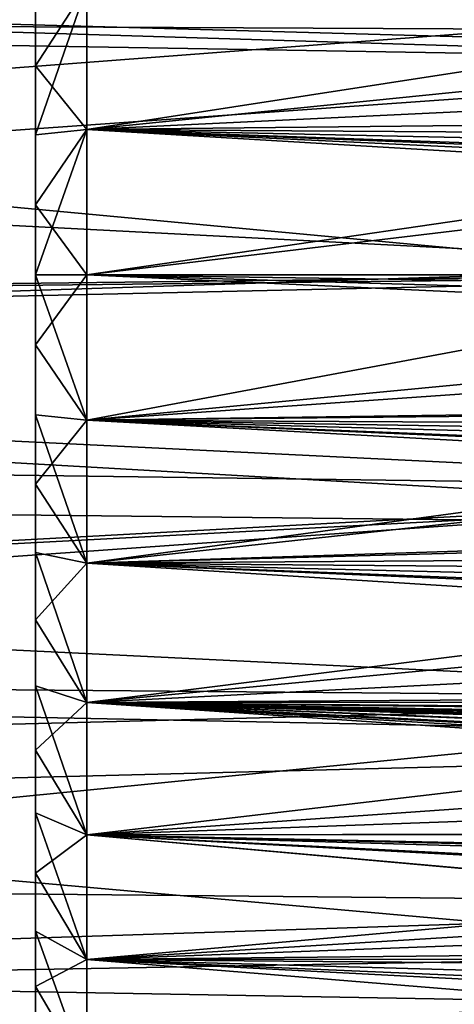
# Model space of a CAD drawing. Header units: millimetres. Extents: x -100 to 100, y -64 to 136.
# Tile 82 of 256: x -33 to -28, y -8 to 3. Entities that reach past the tile are written whole.
import ezdxf

# ---------------------------------------------------------------- set-up
doc = ezdxf.new("R2010")
doc.units = ezdxf.units.MM
doc.header["$LTSCALE"] = 159.143519
for name, color, linetype in [('141', 7, 'CONTINUOUS'), ('144', 7, 'CONTINUOUS'), ('257', 7, 'CONTINUOUS'), ('261', 7, 'CONTINUOUS'), ('262', 7, 'CONTINUOUS'), ('397', 7, 'CONTINUOUS'), ('407', 7, 'CONTINUOUS'), ('412', 7, 'CONTINUOUS'), ('437', 7, 'CONTINUOUS')]:
    doc.layers.add(name, color=color, linetype=linetype)

msp = doc.modelspace()

# ---------------------------------------------------------------- linework, layer by layer
at = {"layer": '141', "color": 7, "linetype": 'CONTINUOUS', "true_color": 0x8c979c}
for points in [[(-4.709, 0, -14.179), (-4.732, -0.398, -14.173), (-32.417, 0, -13.695), (-4.709, 0, -14.179)], [(-4.732, -0.398, -14.173), (-4.806, -0.812, -14.154), (-32.417, 0, -13.695), (-4.732, -0.398, -14.173)], [(-4.806, -0.812, -14.154), (-4.945, -1.27, -14.118), (-32.417, 0, -13.695), (-4.806, -0.812, -14.154)], [(-32.417, 0, -13.695), (-4.945, -1.27, -14.118), (-32.417, -1.651, -13.595), (-32.417, 0, -13.695)], [(-23.567, 0, 13.85), (-32.417, 0, 13.695), (-32.417, -1.651, 13.595), (-23.567, 0, 13.85)], [(-23.534, -0.802, 13.827), (-23.567, 0, 13.85), (-32.417, -1.651, 13.595), (-23.534, -0.802, 13.827)], [(-23.513, -1.029, 13.812), (-23.534, -0.802, 13.827), (-32.417, -1.651, 13.595), (-23.513, -1.029, 13.812)], [(-23.438, -1.561, 13.764), (-23.513, -1.029, 13.812), (-32.417, -1.651, 13.595), (-23.438, -1.561, 13.764)], [(-4.945, -1.27, -14.118), (-5.168, -1.794, -14.057), (-32.417, -1.651, -13.595), (-4.945, -1.27, -14.118)], [(-23.339, -2.046, 13.702), (-23.438, -1.561, 13.764), (-32.417, -1.651, 13.595), (-23.339, -2.046, 13.702)], [(-5.168, -1.794, -14.057), (-5.318, -2.085, -14.014), (-32.417, -1.651, -13.595), (-5.168, -1.794, -14.057)], [(-5.318, -2.085, -14.014), (-5.5, -2.398, -13.96), (-32.417, -1.651, -13.595), (-5.318, -2.085, -14.014)], [(-5.5, -2.398, -13.96), (-5.715, -2.735, -13.895), (-32.417, -1.651, -13.595), (-5.5, -2.398, -13.96)], [(-5.715, -2.735, -13.895), (-5.967, -3.097, -13.814), (-32.417, -1.651, -13.595), (-5.715, -2.735, -13.895)], [(-32.417, -1.651, -13.595), (-5.967, -3.097, -13.814), (-32.417, -3.277, -13.297), (-32.417, -1.651, -13.595)], [(-32.417, -3.277, 13.297), (-23.339, -2.046, 13.702), (-32.417, -1.651, 13.595), (-32.417, -3.277, 13.297)], [(-23.278, -2.281, 13.666), (-23.339, -2.046, 13.702), (-32.417, -3.277, 13.297), (-23.278, -2.281, 13.666)], [(-23.053, -2.974, 13.536), (-23.278, -2.281, 13.666), (-32.417, -3.277, 13.297), (-23.053, -2.974, 13.536)], [(-23.034, -3.023, 13.525), (-23.053, -2.974, 13.536), (-32.417, -3.277, 13.297), (-23.034, -3.023, 13.525)], [(-22.761, -3.649, 13.375), (-23.034, -3.023, 13.525), (-32.417, -3.277, 13.297), (-22.761, -3.649, 13.375)], [(-5.967, -3.097, -13.814), (-6.258, -3.487, -13.715), (-32.417, -3.277, -13.297), (-5.967, -3.097, -13.814)], [(-6.972, -4.362, -13.45), (-7.399, -4.852, -13.273), (-32.417, -3.277, -13.297), (-6.972, -4.362, -13.45)], [(-32.417, -3.277, -13.297), (-7.399, -4.852, -13.273), (-32.417, -4.857, -12.805), (-32.417, -3.277, -13.297)], [(-6.258, -3.487, -13.715), (-6.592, -3.908, -13.595), (-32.417, -3.277, -13.297), (-6.258, -3.487, -13.715)], [(-6.592, -3.908, -13.595), (-6.972, -4.362, -13.45), (-32.417, -3.277, -13.297), (-6.592, -3.908, -13.595)], [(-32.417, -4.857, 12.805), (-22.761, -3.649, 13.375), (-32.417, -3.277, 13.297), (-32.417, -4.857, 12.805)], [(-22.615, -3.936, 13.296), (-22.761, -3.649, 13.375), (-32.417, -4.857, 12.805), (-22.615, -3.936, 13.296)], [(-22.38, -4.349, 13.171), (-22.615, -3.936, 13.296), (-32.417, -4.857, 12.805), (-22.38, -4.349, 13.171)], [(-22.097, -4.791, 13.022), (-22.38, -4.349, 13.171), (-32.417, -4.857, 12.805), (-22.097, -4.791, 13.022)], [(-21.854, -5.129, 12.897), (-22.097, -4.791, 13.022), (-32.417, -4.857, 12.805), (-21.854, -5.129, 12.897)], [(-7.399, -4.852, -13.273), (-7.63, -5.071, -13.186), (-32.417, -4.857, -12.805), (-7.399, -4.852, -13.273)], [(-10.004, -6.191, -12.653), (-10.564, -6.345, -12.565), (-32.417, -4.857, -12.805), (-10.004, -6.191, -12.653)], [(-9.643, -6.077, -12.715), (-10.004, -6.191, -12.653), (-32.417, -4.857, -12.805), (-9.643, -6.077, -12.715)], [(-32.417, -4.857, -12.805), (-10.564, -6.345, -12.565), (-32.417, -6.364, -12.126), (-32.417, -4.857, -12.805)], [(-9.489, -6.025, -12.743), (-9.643, -6.077, -12.715), (-32.417, -4.857, -12.805), (-9.489, -6.025, -12.743)], [(-8.99, -5.835, -12.84), (-9.489, -6.025, -12.743), (-32.417, -4.857, -12.805), (-8.99, -5.835, -12.84)], [(-8.926, -5.809, -12.853), (-8.99, -5.835, -12.84), (-32.417, -4.857, -12.805), (-8.926, -5.809, -12.853)], [(-8.51, -5.621, -12.944), (-8.926, -5.809, -12.853), (-32.417, -4.857, -12.805), (-8.51, -5.621, -12.944)], [(-8.371, -5.551, -12.977), (-8.51, -5.621, -12.944), (-32.417, -4.857, -12.805), (-8.371, -5.551, -12.977)], [(-8.077, -5.387, -13.052), (-8.371, -5.551, -12.977), (-32.417, -4.857, -12.805), (-8.077, -5.387, -13.052)], [(-7.947, -5.305, -13.088), (-8.077, -5.387, -13.052), (-32.417, -4.857, -12.805), (-7.947, -5.305, -13.088)], [(-7.701, -5.129, -13.163), (-7.947, -5.305, -13.088), (-32.417, -4.857, -12.805), (-7.701, -5.129, -13.163)], [(-7.63, -5.071, -13.186), (-7.701, -5.129, -13.163), (-32.417, -4.857, -12.805), (-7.63, -5.071, -13.186)], [(-32.417, -6.364, 12.126), (-21.854, -5.129, 12.897), (-32.417, -4.857, 12.805), (-32.417, -6.364, 12.126)], [(-21.485, -5.596, 12.708), (-21.854, -5.129, 12.897), (-32.417, -6.364, 12.126), (-21.485, -5.596, 12.708)], [(-21.167, -5.959, 12.548), (-21.485, -5.596, 12.708), (-32.417, -6.364, 12.126), (-21.167, -5.959, 12.548)], [(-20.797, -6.347, 12.364), (-21.167, -5.959, 12.548), (-32.417, -6.364, 12.126), (-20.797, -6.347, 12.364)], [(-10.564, -6.345, -12.565), (-12.107, -6.785, -12.303), (-32.417, -6.364, -12.126), (-10.564, -6.345, -12.565)], [(-20.414, -6.715, 12.175), (-20.797, -6.347, 12.364), (-32.417, -6.364, 12.126), (-20.414, -6.715, 12.175)], [(-32.417, -7.78, 11.271), (-20.414, -6.715, 12.175), (-32.417, -6.364, 12.126), (-32.417, -7.78, 11.271)], [(-14.954, -7.916, -11.547), (-14.973, -7.925, -11.541), (-32.417, -6.364, -12.126), (-14.954, -7.916, -11.547)], [(-32.417, -6.364, -12.126), (-14.973, -7.925, -11.541), (-32.417, -7.78, -11.271), (-32.417, -6.364, -12.126)], [(-13.718, -7.366, -11.931), (-14.954, -7.916, -11.547), (-32.417, -6.364, -12.126), (-13.718, -7.366, -11.931)], [(-13.583, -7.311, -11.967), (-13.718, -7.366, -11.931), (-32.417, -6.364, -12.126), (-13.583, -7.311, -11.967)], [(-12.269, -6.837, -12.27), (-13.583, -7.311, -11.967), (-32.417, -6.364, -12.126), (-12.269, -6.837, -12.27)], [(-12.107, -6.785, -12.303), (-12.269, -6.837, -12.27), (-32.417, -6.364, -12.126), (-12.107, -6.785, -12.303)], [(-20.067, -7.025, 12.006), (-20.414, -6.715, 12.175), (-32.417, -7.78, 11.271), (-20.067, -7.025, 12.006)], [(-19.731, -7.307, 11.844), (-20.067, -7.025, 12.006), (-32.417, -7.78, 11.271), (-19.731, -7.307, 11.844)], [(-19.318, -7.648, 11.635), (-19.731, -7.307, 11.844), (-32.417, -7.78, 11.271), (-19.318, -7.648, 11.635)], [(-19.177, -7.769, 11.558), (-19.318, -7.648, 11.635), (-32.417, -7.78, 11.271), (-19.177, -7.769, 11.558)], [(-18.768, -8.163, 11.292), (-19.177, -7.769, 11.558), (-32.417, -7.78, 11.271), (-18.768, -8.163, 11.292)], [(-32.417, -9.082, 10.251), (-18.768, -8.163, 11.292), (-32.417, -7.78, 11.271), (-32.417, -9.082, 10.251)], [(-16.264, -8.621, -11.002), (-16.939, -9.044, -10.641), (-32.417, -7.78, -11.271), (-16.264, -8.621, -11.002)], [(-32.417, -7.78, -11.271), (-16.939, -9.044, -10.641), (-32.417, -9.082, -10.251), (-32.417, -7.78, -11.271)], [(-16.021, -8.479, -11.117), (-16.264, -8.621, -11.002), (-32.417, -7.78, -11.271), (-16.021, -8.479, -11.117)], [(-14.973, -7.925, -11.541), (-16.021, -8.479, -11.117), (-32.417, -7.78, -11.271), (-14.973, -7.925, -11.541)], [(-18.642, -8.304, 11.191), (-18.768, -8.163, 11.292), (-32.417, -9.082, 10.251), (-18.642, -8.304, 11.191)]]:
    msp.add_3dface(points, dxfattribs=at)
at = {"layer": '144', "color": 7, "linetype": 'CONTINUOUS', "true_color": 0x8c979c}
for points in [[(-5.944, 3.065, -13.821), (-5.543, 2.468, -13.948), (-32.417, 3.277, -13.297), (-5.944, 3.065, -13.821)], [(-5.543, 2.468, -13.948), (-5.241, 1.941, -14.036), (-32.417, 3.277, -13.297), (-5.543, 2.468, -13.948)], [(-32.417, 3.277, -13.297), (-5.241, 1.941, -14.036), (-32.417, 1.651, -13.595), (-32.417, 3.277, -13.297)], [(-32.417, 1.651, 13.595), (-23.107, 3.087, 13.509), (-32.417, 3.277, 13.297), (-32.417, 1.651, 13.595)], [(-23.253, 2.578, 13.613), (-23.107, 3.087, 13.509), (-32.417, 1.651, 13.595), (-23.253, 2.578, 13.613)], [(-23.368, 2.083, 13.695), (-23.253, 2.578, 13.613), (-32.417, 1.651, 13.595), (-23.368, 2.083, 13.695)], [(-23.493, 1.305, 13.789), (-23.368, 2.083, 13.695), (-32.417, 1.651, 13.595), (-23.493, 1.305, 13.789)], [(-5.241, 1.941, -14.036), (-5.024, 1.475, -14.096), (-32.417, 1.651, -13.595), (-5.241, 1.941, -14.036)], [(-5.024, 1.475, -14.096), (-4.874, 1.061, -14.136), (-32.417, 1.651, -13.595), (-5.024, 1.475, -14.096)], [(-4.874, 1.061, -14.136), (-4.779, 0.687, -14.161), (-32.417, 1.651, -13.595), (-4.874, 1.061, -14.136)], [(-4.779, 0.687, -14.161), (-4.726, 0.339, -14.174), (-32.417, 1.651, -13.595), (-4.779, 0.687, -14.161)], [(-4.726, 0.339, -14.174), (-4.709, 0, -14.179), (-32.417, 1.651, -13.595), (-4.726, 0.339, -14.174)], [(-4.709, 0, -14.179), (-32.417, 0, -13.695), (-32.417, 1.651, -13.595), (-4.709, 0, -14.179)], [(-32.417, 0, 13.695), (-23.493, 1.305, 13.789), (-32.417, 1.651, 13.595), (-32.417, 0, 13.695)], [(-32.417, 0, 13.695), (-23.519, 1.065, 13.809), (-23.493, 1.305, 13.789), (-32.417, 0, 13.695)], [(-32.417, 0, 13.695), (-23.567, 0, 13.85), (-23.519, 1.065, 13.809), (-32.417, 0, 13.695)]]:
    msp.add_3dface(points, dxfattribs=at)
at = {"layer": '257', "linetype": 'CONTINUOUS'}
for points in [[(-33, 3.154, -12.286), (-33, 2.377, -12.46), (-33, 3.154, 12.286), (-33, 3.154, -12.286)], [(-33, 3.154, 12.286), (-33, 2.377, -12.46), (-33, 2.377, 12.46), (-33, 3.154, 12.286)], [(-33, 2.377, -12.46), (-33, 1.59, -12.585), (-33, 2.377, 12.46), (-33, 2.377, -12.46)], [(-33, 2.377, 12.46), (-33, 1.59, -12.585), (-33, 1.59, 12.585), (-33, 2.377, 12.46)], [(-33, 1.59, -12.585), (-33, 0.796, -12.66), (-33, 1.59, 12.585), (-33, 1.59, -12.585)], [(-33, 1.59, 12.585), (-33, 0.796, -12.66), (-33, 0.796, 12.66), (-33, 1.59, 12.585)], [(-33, 0, -12.685), (-33, 0, 12.685), (-33, 0.796, 12.66), (-33, 0, -12.685)], [(-33, 0.796, -12.66), (-33, 0, -12.685), (-33, 0.796, 12.66), (-33, 0.796, -12.66)], [(-33, -0.796, 12.66), (-33, 0, 12.685), (-33, -0.796, -12.66), (-33, -0.796, 12.66)], [(-33, -0.796, -12.66), (-33, 0, 12.685), (-33, 0, -12.685), (-33, -0.796, -12.66)], [(-33, -1.59, 12.585), (-33, -0.796, 12.66), (-33, -1.59, -12.585), (-33, -1.59, 12.585)], [(-33, -1.59, -12.585), (-33, -0.796, 12.66), (-33, -0.796, -12.66), (-33, -1.59, -12.585)], [(-33, -2.377, 12.46), (-33, -1.59, 12.585), (-33, -2.377, -12.46), (-33, -2.377, 12.46)], [(-33, -2.377, -12.46), (-33, -1.59, 12.585), (-33, -1.59, -12.585), (-33, -2.377, -12.46)], [(-33, -3.154, 12.286), (-33, -2.377, 12.46), (-33, -3.154, -12.286), (-33, -3.154, 12.286)], [(-33, -3.154, -12.286), (-33, -2.377, 12.46), (-33, -2.377, -12.46), (-33, -3.154, -12.286)], [(-33, -3.92, 12.064), (-33, -3.154, 12.286), (-33, -3.92, -12.064), (-33, -3.92, 12.064)], [(-33, -3.92, -12.064), (-33, -3.154, 12.286), (-33, -3.154, -12.286), (-33, -3.92, -12.064)], [(-33, -4.67, 11.794), (-33, -3.92, 12.064), (-33, -4.67, -11.794), (-33, -4.67, 11.794)], [(-33, -4.67, -11.794), (-33, -3.92, 12.064), (-33, -3.92, -12.064), (-33, -4.67, -11.794)], [(-33, -5.401, 11.478), (-33, -4.67, 11.794), (-33, -5.401, -11.478), (-33, -5.401, 11.478)], [(-33, -5.401, -11.478), (-33, -4.67, 11.794), (-33, -4.67, -11.794), (-33, -5.401, -11.478)], [(-33, -6.111, 11.116), (-33, -5.401, 11.478), (-33, -6.111, -11.116), (-33, -6.111, 11.116)], [(-33, -6.111, -11.116), (-33, -5.401, 11.478), (-33, -5.401, -11.478), (-33, -6.111, -11.116)], [(-33, -6.797, 10.71), (-33, -6.111, 11.116), (-33, -6.797, -10.71), (-33, -6.797, 10.71)], [(-33, -6.797, -10.71), (-33, -6.111, 11.116), (-33, -6.111, -11.116), (-33, -6.797, -10.71)], [(-33, -7.456, 10.262), (-33, -6.797, 10.71), (-33, -7.456, -10.262), (-33, -7.456, 10.262)], [(-33, -7.456, -10.262), (-33, -6.797, 10.71), (-33, -6.797, -10.71), (-33, -7.456, -10.262)], [(-33, -8.086, 9.774), (-33, -7.456, 10.262), (-33, -8.086, -9.774), (-33, -8.086, 9.774)], [(-33, -8.086, -9.774), (-33, -7.456, 10.262), (-33, -7.456, -10.262), (-33, -8.086, -9.774)], [(-33, -8.684, 9.247), (-33, -8.086, 9.774), (-33, -8.684, -9.247), (-33, -8.684, 9.247)], [(-33, -8.684, -9.247), (-33, -8.086, 9.774), (-33, -8.086, -9.774), (-33, -8.684, -9.247)]]:
    msp.add_3dface(points, dxfattribs=at)
at = {"layer": '261', "linetype": 'CONTINUOUS'}
for points in [[(-32.417, 1.651, 13.595), (-32.417, 3.277, 13.297), (-33, 1.59, 12.585), (-32.417, 1.651, 13.595)], [(-32.417, 3.277, 13.297), (-33, 3.154, 12.286), (-33, 2.377, 12.46), (-32.417, 3.277, 13.297)], [(-32.417, 3.277, 13.297), (-33, 2.377, 12.46), (-33, 1.59, 12.585), (-32.417, 3.277, 13.297)], [(-32.417, 3.277, -13.297), (-32.417, 1.651, -13.595), (-33, 2.377, -12.46), (-32.417, 3.277, -13.297)], [(-32.417, 3.277, -13.297), (-33, 2.377, -12.46), (-33, 3.154, -12.286), (-32.417, 3.277, -13.297)], [(-32.417, 1.651, -13.595), (-33, 1.59, -12.585), (-33, 2.377, -12.46), (-32.417, 1.651, -13.595)], [(-32.417, 0, 13.695), (-32.417, 1.651, 13.595), (-33, 0, 12.685), (-32.417, 0, 13.695)], [(-32.417, 1.651, -13.595), (-32.417, 0, -13.695), (-33, 0.796, -12.66), (-32.417, 1.651, -13.595)], [(-33, 0, 12.685), (-32.417, 1.651, 13.595), (-33, 0.796, 12.66), (-33, 0, 12.685)], [(-32.417, 1.651, 13.595), (-33, 1.59, 12.585), (-33, 0.796, 12.66), (-32.417, 1.651, 13.595)], [(-32.417, 1.651, -13.595), (-33, 0.796, -12.66), (-33, 1.59, -12.585), (-32.417, 1.651, -13.595)], [(-32.417, 0, -13.695), (-33, 0, -12.685), (-33, 0.796, -12.66), (-32.417, 0, -13.695)]]:
    msp.add_3dface(points, dxfattribs=at)
at = {"layer": '262', "linetype": 'CONTINUOUS'}
for points in [[(-32.417, -1.651, 13.595), (-32.417, 0, 13.695), (-33, -0.796, 12.66), (-32.417, -1.651, 13.595)], [(-32.417, 0, 13.695), (-33, 0, 12.685), (-33, -0.796, 12.66), (-32.417, 0, 13.695)], [(-32.417, 0, -13.695), (-32.417, -1.651, -13.595), (-33, 0, -12.685), (-32.417, 0, -13.695)], [(-32.417, -1.651, -13.595), (-33, -0.796, -12.66), (-33, 0, -12.685), (-32.417, -1.651, -13.595)], [(-32.417, -1.651, -13.595), (-33, -1.59, -12.585), (-33, -0.796, -12.66), (-32.417, -1.651, -13.595)], [(-32.417, -1.651, 13.595), (-33, -0.796, 12.66), (-33, -1.59, 12.585), (-32.417, -1.651, 13.595)], [(-32.417, -1.651, -13.595), (-32.417, -3.277, -13.297), (-33, -1.59, -12.585), (-32.417, -1.651, -13.595)], [(-32.417, -3.277, -13.297), (-33, -2.377, -12.46), (-33, -1.59, -12.585), (-32.417, -3.277, -13.297)], [(-32.417, -1.651, 13.595), (-33, -1.59, 12.585), (-33, -2.377, 12.46), (-32.417, -1.651, 13.595)], [(-32.417, -3.277, 13.297), (-32.417, -1.651, 13.595), (-33, -2.377, 12.46), (-32.417, -3.277, 13.297)], [(-32.417, -3.277, -13.297), (-33, -3.154, -12.286), (-33, -2.377, -12.46), (-32.417, -3.277, -13.297)], [(-32.417, -3.277, 13.297), (-33, -2.377, 12.46), (-33, -3.154, 12.286), (-32.417, -3.277, 13.297)], [(-32.417, -3.277, -13.297), (-32.417, -4.857, -12.805), (-33, -3.154, -12.286), (-32.417, -3.277, -13.297)], [(-32.417, -4.857, -12.805), (-33, -3.92, -12.064), (-33, -3.154, -12.286), (-32.417, -4.857, -12.805)], [(-32.417, -3.277, 13.297), (-33, -3.154, 12.286), (-33, -3.92, 12.064), (-32.417, -3.277, 13.297)], [(-32.417, -4.857, 12.805), (-32.417, -3.277, 13.297), (-33, -3.92, 12.064), (-32.417, -4.857, 12.805)], [(-32.417, -4.857, -12.805), (-33, -4.67, -11.794), (-33, -3.92, -12.064), (-32.417, -4.857, -12.805)], [(-32.417, -4.857, 12.805), (-33, -3.92, 12.064), (-33, -4.67, 11.794), (-32.417, -4.857, 12.805)], [(-32.417, -4.857, -12.805), (-32.417, -6.364, -12.126), (-33, -4.67, -11.794), (-32.417, -4.857, -12.805)], [(-32.417, -6.364, -12.126), (-33, -5.401, -11.478), (-33, -4.67, -11.794), (-32.417, -6.364, -12.126)], [(-32.417, -4.857, 12.805), (-33, -4.67, 11.794), (-33, -5.401, 11.478), (-32.417, -4.857, 12.805)], [(-32.417, -6.364, 12.126), (-32.417, -4.857, 12.805), (-33, -5.401, 11.478), (-32.417, -6.364, 12.126)], [(-32.417, -6.364, -12.126), (-33, -6.111, -11.116), (-33, -5.401, -11.478), (-32.417, -6.364, -12.126)], [(-32.417, -6.364, 12.126), (-33, -5.401, 11.478), (-33, -6.111, 11.116), (-32.417, -6.364, 12.126)], [(-32.417, -6.364, -12.126), (-32.417, -7.78, -11.271), (-33, -6.111, -11.116), (-32.417, -6.364, -12.126)], [(-32.417, -7.78, -11.271), (-33, -6.797, -10.71), (-33, -6.111, -11.116), (-32.417, -7.78, -11.271)], [(-32.417, -6.364, 12.126), (-33, -6.111, 11.116), (-33, -6.797, 10.71), (-32.417, -6.364, 12.126)], [(-32.417, -7.78, 11.271), (-32.417, -6.364, 12.126), (-33, -6.797, 10.71), (-32.417, -7.78, 11.271)], [(-32.417, -7.78, -11.271), (-33, -7.456, -10.262), (-33, -6.797, -10.71), (-32.417, -7.78, -11.271)], [(-32.417, -7.78, 11.271), (-33, -6.797, 10.71), (-33, -7.456, 10.262), (-32.417, -7.78, 11.271)], [(-32.417, -7.78, -11.271), (-32.417, -9.082, -10.251), (-33, -7.456, -10.262), (-32.417, -7.78, -11.271)], [(-32.417, -9.082, -10.251), (-33, -8.086, -9.774), (-33, -7.456, -10.262), (-32.417, -9.082, -10.251)], [(-32.417, -7.78, 11.271), (-33, -7.456, 10.262), (-33, -8.086, 9.774), (-32.417, -7.78, 11.271)], [(-32.417, -9.082, 10.251), (-32.417, -7.78, 11.271), (-33, -8.086, 9.774), (-32.417, -9.082, 10.251)], [(-32.417, -9.082, -10.251), (-33, -8.684, -9.247), (-33, -8.086, -9.774), (-32.417, -9.082, -10.251)], [(-32.417, -9.082, 10.251), (-33, -8.086, 9.774), (-33, -8.684, 9.247), (-32.417, -9.082, 10.251)]]:
    msp.add_3dface(points, dxfattribs=at)
at = {"layer": '397', "color": 7, "linetype": 'CONTINUOUS', "true_color": 0xaaaaaa}
for points in [[(-27.458, 2.792, 45.7), (-27.035, 5.556, 45.7), (-93.446, 3.107, 45.7), (-27.458, 2.792, 45.7)], [(-91.466, -2.081, 45.7), (-27.458, 2.792, 45.7), (-93.446, 3.107, 45.7), (-91.466, -2.081, 45.7)], [(-27.6, 0, 45.7), (-27.458, 2.792, 45.7), (-91.466, -2.081, 45.7), (-27.6, 0, 45.7)], [(-27.458, -2.792, 45.7), (-27.6, 0, 45.7), (-91.466, -2.081, 45.7), (-27.458, -2.792, 45.7)], [(-89.198, -7.151, 45.7), (-27.458, -2.792, 45.7), (-91.466, -2.081, 45.7), (-89.198, -7.151, 45.7)], [(-27.035, -5.556, 45.7), (-27.458, -2.792, 45.7), (-89.198, -7.151, 45.7), (-27.035, -5.556, 45.7)], [(-26.334, -8.262, 45.7), (-27.035, -5.556, 45.7), (-89.198, -7.151, 45.7), (-26.334, -8.262, 45.7)], [(-86.649, -12.084, 45.7), (-26.334, -8.262, 45.7), (-89.198, -7.151, 45.7), (-86.649, -12.084, 45.7)], [(-25.363, -10.884, 45.7), (-26.334, -8.262, 45.7), (-86.649, -12.084, 45.7), (-25.363, -10.884, 45.7)]]:
    msp.add_3dface(points, dxfattribs=at)
at = {"layer": '407', "color": 7, "linetype": 'CONTINUOUS'}
for points in [[(-22.269, 2.422, 36.7), (-92.029, 3.598, 36.7), (-21.876, 4.815, 36.7), (-22.269, 2.422, 36.7)], [(-90.078, -1.512, 36.7), (-92.029, 3.598, 36.7), (-22.4, 0, 36.7), (-90.078, -1.512, 36.7)], [(-22.4, 0, 36.7), (-92.029, 3.598, 36.7), (-22.269, 2.422, 36.7), (-22.4, 0, 36.7)], [(-90.078, -1.512, 36.7), (-22.4, 0, 36.7), (-22.269, -2.422, 36.7), (-90.078, -1.512, 36.7)], [(-87.845, -6.503, 36.7), (-90.078, -1.512, 36.7), (-21.876, -4.815, 36.7), (-87.845, -6.503, 36.7)], [(-21.876, -4.815, 36.7), (-90.078, -1.512, 36.7), (-22.269, -2.422, 36.7), (-21.876, -4.815, 36.7)], [(-21.227, -7.152, 36.7), (-87.845, -6.503, 36.7), (-21.876, -4.815, 36.7), (-21.227, -7.152, 36.7)], [(-85.334, -11.363, 36.7), (-87.845, -6.503, 36.7), (-20.33, -9.406, 36.7), (-85.334, -11.363, 36.7)], [(-20.33, -9.406, 36.7), (-87.845, -6.503, 36.7), (-21.227, -7.152, 36.7), (-20.33, -9.406, 36.7)]]:
    msp.add_3dface(points, dxfattribs=at)
at = {"layer": '412', "linetype": 'CONTINUOUS'}
for points in [[(-21.876, 4.815, 36.743), (-65.023, 3.734, 36.743), (-22.269, 2.422, 36.743), (-21.876, 4.815, 36.743)], [(-65.023, 3.734, 36.743), (-62.787, -0.45, 36.743), (-22.269, 2.422, 36.743), (-65.023, 3.734, 36.743)], [(-62.787, -0.45, 36.743), (-22.4, 0, 36.743), (-22.269, 2.422, 36.743), (-62.787, -0.45, 36.743)], [(-22.4, 0, 36.743), (-62.787, -0.45, 36.743), (-22.269, -2.422, 36.743), (-22.4, 0, 36.743)], [(-62.787, -0.45, 36.743), (-60.282, -4.479, 36.743), (-22.269, -2.422, 36.743), (-62.787, -0.45, 36.743)], [(-22.269, -2.422, 36.743), (-60.282, -4.479, 36.743), (-21.876, -4.815, 36.743), (-22.269, -2.422, 36.743)], [(-60.282, -4.479, 36.743), (-57.518, -8.335, 36.743), (-21.876, -4.815, 36.743), (-60.282, -4.479, 36.743)], [(-21.876, -4.815, 36.743), (-57.518, -8.335, 36.743), (-21.227, -7.152, 36.743), (-21.876, -4.815, 36.743)], [(-21.227, -7.152, 36.743), (-57.518, -8.335, 36.743), (-20.33, -9.406, 36.743), (-21.227, -7.152, 36.743)]]:
    msp.add_3dface(points, dxfattribs=at)
at = {"layer": '437', "color": 7, "linetype": 'CONTINUOUS', "true_color": 0xaaaaaa}
for points in [[(-24.454, 5.198, 44.7), (-24.863, 2.613, 44.7), (-65.023, 3.734, 44.7), (-24.454, 5.198, 44.7)], [(-24.863, 2.613, 44.7), (-25, 0, 44.7), (-65.023, 3.734, 44.7), (-24.863, 2.613, 44.7)], [(-25, 0, 44.7), (-62.787, -0.45, 44.7), (-65.023, 3.734, 44.7), (-25, 0, 44.7)], [(-25, 0, 44.7), (-24.863, -2.613, 44.7), (-62.787, -0.45, 44.7), (-25, 0, 44.7)], [(-24.863, -2.613, 44.7), (-60.282, -4.479, 44.7), (-62.787, -0.45, 44.7), (-24.863, -2.613, 44.7)], [(-24.863, -2.613, 44.7), (-24.454, -5.198, 44.7), (-60.282, -4.479, 44.7), (-24.863, -2.613, 44.7)], [(-24.454, -5.198, 44.7), (-23.776, -7.725, 44.7), (-60.282, -4.479, 44.7), (-24.454, -5.198, 44.7)], [(-23.776, -7.725, 44.7), (-57.518, -8.335, 44.7), (-60.282, -4.479, 44.7), (-23.776, -7.725, 44.7)], [(-23.776, -7.725, 44.7), (-22.839, -10.168, 44.7), (-57.518, -8.335, 44.7), (-23.776, -7.725, 44.7)]]:
    msp.add_3dface(points, dxfattribs=at)

doc.saveas('drawing.dxf')
